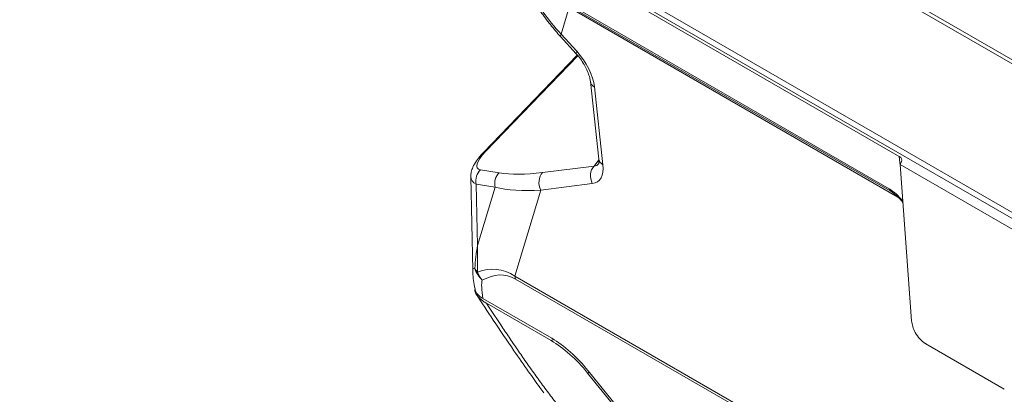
# Model space of a CAD drawing. Header units: millimetres. Extents: x 4 to 836, y 5 to 589.
# Tile 2 of 163: x 38 to 90, y 92 to 112. Entities that reach past the tile are written whole.
import ezdxf

# ---------------------------------------------------------------- set-up
doc = ezdxf.new("R2010")
doc.units = ezdxf.units.MM
doc.layers.add('1', color=7, linetype='Continuous', true_color=0xffffff)

msp = doc.modelspace()

# ---------------------------------------------------------------- linework, layer by layer
at = {"layer": '1', "color": 143, "linetype": 'Continuous', "lineweight": 13}
for p, q in [((42.182, 138.414), (101.102, 104.396)), ((101.066, 104.201), (42.141, 138.222)), ((58.774, 118.151), (84.283, 103.424)), ((84.897, 104.512), (84.828, 105.152))]:
    msp.add_line(p, q, dxfattribs=at)
at = {"layer": '1', "color": 143, "linetype": 'Continuous', "lineweight": 18}
for p, q in [((104.915, 94.045), (37.829, 132.777)), ((57.915, 120.69), (84.828, 105.152)), ((58.835, 118.033), (84.344, 103.306)), ((60.612, 116.918), (84.761, 102.976)), ((84.957, 104.875), (84.883, 104.713)), ((85.49, 96.366), (84.883, 104.713)), ((84.883, 104.713), (91.802, 100.718)), ((86.242, 95.138), (90.443, 92.712))]:
    msp.add_line(p, q, dxfattribs=at)
at = {"layer": '1', "color": 252, "linetype": 'Continuous', "lineweight": 18}
msp.add_line((38.112, 132.287), (104.914, 93.719), dxfattribs=at)
at = {"layer": '1', "color": 9, "linetype": 'Continuous', "lineweight": 13}
for p, q in [((67.197, 113.117), (66.763, 111.678)), ((66.763, 111.678), (67.593, 110.765)), ((67.657, 110.528), (62.719, 105.407)), ((68.542, 108.858), (68.997, 104.701)), ((68.519, 104.635), (68.78, 104.974)), ((62.45, 104.437), (63.457, 104.271)), ((65.767, 104.287), (68.519, 104.635)), ((62.223, 103.672), (62.291, 100.39)), ((63.229, 103.506), (62.223, 103.672)), ((68.427, 103.699), (65.675, 103.351)), ((62.291, 100.39), (63.229, 103.506)), ((65.675, 103.351), (64.291, 98.758)), ((64.291, 98.758), (121.196, 65.903)), ((121.226, 65.744), (64.32, 98.598)), ((66.234, 95.305), (66.351, 95.375)), ((68.262, 93.627), (68.178, 93.576))]:
    msp.add_line(p, q, dxfattribs=at)
at = {"layer": '1', "color": 9, "linetype": 'Continuous', "lineweight": 18}
for p, q in [((66.735, 111.548), (67.565, 110.635)), ((67.626, 110.564), (62.614, 105.366)), ((68.324, 109.15), (68.779, 104.994)), ((61.936, 104.06), (62.039, 99.062)), ((62.586, 97.55), (66.258, 95.43)), ((66.234, 95.305), (62.773, 97.303)), ((68.202, 93.701), (70.194, 91.237)), ((70.169, 91.112), (68.178, 93.576))]:
    msp.add_line(p, q, dxfattribs=at)
at = {"layer": '1', "color": 9, "linetype": 'Continuous', "lineweight": 13}
for centre, major_axis, ratio, start_param, end_param in [((73.332, 115.157), (-8.569, 5.565), 0.679668, 0.891693, 1.209258), ((67.29, 112.052), (-0.555, -0.504), 0.198957, 5.739026, 6.282755), ((68.12, 111.139), (-0.555, -0.504), 0.198957, 5.739026, 6.282977), ((66.904, 109.724), (-1.341, 1.817), 0.529128, 3.879761, 4.90304), ((69.069, 109.232), (-0.746, -0.082), 0.637451, 0.004931, 0.718791), ((63.979, 105.689), (1.696, 1.161), 0.287084, 2.193464, 3.432836), ((63.154, 104.846), (-0.54, 0.521), 0.390496, 5.926319, 6.283188), ((67.874, 106.05), (-0.811, 1.37), 0.435097, 2.900987, 3.314468), ((69.524, 105.076), (-0.746, -0.082), 0.637451, 0.00001, 0.718791), ((62.885, 103.875), (0.122, 0.74), 0.907291, 0.870742, 1.994486), ((63.892, 103.709), (0.122, 0.74), 0.907291, 0.870742, 1.994486), ((72.8, 110.681), (10.915, 5.504), 0.314079, 3.547975, 3.86554), ((66.202, 103.726), (-0.094, 0.744), 0.831524, 0.61745, 1.990183), ((68.954, 104.073), (-0.094, 0.744), 0.831524, 0.61745, 1.990183), ((67.347, 105.675), (-1.381, 1.86), 0.496815, 2.868806, 3.845509), ((64.414, 105.127), (2.435, 1.245), 0.369531, 2.948395, 3.441084), ((73.234, 110.12), (11.635, 5.501), 0.342647, 3.537894, 3.855459), ((64.584, 96.956), (-2.522, 2.181), 0.155573, 6.12753, 6.42261), ((63.575, 99.442), (-1.425, 0.47), 0.888168, 0.556705, 1.093902), ((63.575, 99.442), (-1.5, 0.028), 0.631203, 0.318402, 0.558694), ((60.74, 68.637), (2.534, 30.476), 0.257896, 6.150414, 6.405658), ((63.575, 99.442), (-0.743, 1.303), 0.909538, 1.423804, 1.759427), ((63.559, 96.048), (-0.908, 2.614), 0.19812, 0.253616, 0.891565), ((59.715, 67.728), (4.001, 31.079), 0.21919, 6.191912, 6.447155), ((65.345, 99.506), (0.75, 1.299), 0.57735, 2.471099, 2.617994)]:
    msp.add_ellipse(centre, major_axis=major_axis, ratio=ratio, start_param=start_param, end_param=end_param, dxfattribs=at)
at = {"layer": '1', "color": 143, "linetype": 'Continuous', "lineweight": 18}
msp.add_ellipse((84.472, 104.948), major_axis=(0.502, 0.001), ratio=0.575449, start_param=6.022483, end_param=7.064485, dxfattribs=at)
at = {"layer": '1', "color": 143, "linetype": 'Continuous', "lineweight": 13}
for centre, major_axis, ratio, start_param, end_param in [((84.494, 103.566), (-0.15, -0.26), 0.57735, 5.57891, 6.279685), ((84.378, 102.019), (-1.004, 1.494), 0.532164, 4.852612, 5.456592)]:
    msp.add_ellipse(centre, major_axis=major_axis, ratio=ratio, start_param=start_param, end_param=end_param, dxfattribs=at)
at = {"layer": '1', "color": 9, "linetype": 'Continuous', "lineweight": 18}
for centre in [(66.899, 92.847), (66.923, 92.972)]:
    msp.add_ellipse(centre, major_axis=(-2.317, 2.681), ratio=0.408831, start_param=4.632091, end_param=5.416985, dxfattribs=at)
for points, knots in [([(65.008, 113.97), (65.077, 113.842), (65.283, 113.475), (65.665, 112.876), (66.173, 112.194), (66.544, 111.759), (66.735, 111.548)], [0, 0, 0, 0, 0.152021, 0.437046, 0.722744, 1, 1, 1, 1]), ([(67.565, 110.635), (67.605, 110.591), (67.72, 110.458), (67.898, 110.216), (68.075, 109.916), (68.209, 109.62), (68.291, 109.356), (68.317, 109.213), (68.324, 109.15)], [0, 0, 0, 0, 0.097459, 0.285791, 0.472611, 0.657321, 0.839582, 1, 1, 1, 1]), ([(62.614, 105.366), (62.565, 105.316), (62.426, 105.164), (62.218, 104.902), (62.05, 104.608), (61.955, 104.336), (61.94, 104.17), (61.94, 104.096)], [0, 0, 0, 0, 0.12869, 0.382997, 0.653529, 0.850848, 1, 1, 1, 1]), ([(68.779, 104.994), (68.782, 104.959), (68.788, 104.871), (68.778, 104.77), (68.766, 104.748), (68.767, 104.748)], [0, 0, 0, 0, 0.21858, 0.608034, 1, 1, 1, 1]), ([(62.043, 99.038), (62.043, 99.008), (62.043, 98.828), (62.081, 98.514), (62.128, 98.224), (62.159, 98.079)], [0, 0, 0, 0, 0.089116, 0.534627, 1, 1, 1, 1]), ([(62.157, 98.017), (62.154, 97.982), (62.158, 97.946), (62.175, 97.878), (62.19, 97.844), (62.21, 97.811)], [0, 0, 0, 0, 0.5, 0.5, 1, 1, 1, 1]), ([(62.586, 97.55), (62.531, 97.582), (62.481, 97.616), (62.39, 97.689), (62.35, 97.727), (62.305, 97.778), (62.297, 97.788), (62.28, 97.809), (62.257, 97.84), (62.236, 97.872), (62.2, 97.937), (62.181, 97.981), (62.165, 98.038), (62.162, 98.049), (62.158, 98.067), (62.156, 98.073), (62.155, 98.078)], [0, 0, 0, 0, 0.228421, 0.228421, 0.456843, 0.456843, 0.513948, 0.513948, 0.571053, 0.685264, 0.685264, 0.913685, 0.913685, 0.970791, 0.970791, 1, 1, 1, 1]), ([(62.21, 97.811), (62.24, 97.762), (62.274, 97.716), (62.352, 97.625), (62.395, 97.581), (62.455, 97.528), (62.467, 97.518), (62.492, 97.497), (62.504, 97.486), (62.543, 97.455), (62.57, 97.435), (62.652, 97.376), (62.711, 97.339), (62.773, 97.303)], [0, 0, 0, 0, 0.25, 0.25, 0.5, 0.5, 0.5625, 0.5625, 0.625, 0.625, 0.75, 0.75, 1, 1, 1, 1]), ([(62.228, 97.785), (62.526, 97.325), (63.186, 96.319), (64.12, 94.938), (64.953, 93.74), (65.485, 92.991), (65.768, 92.619), (65.841, 92.524)], [0, 0, 0, 0, 0.261703, 0.572945, 0.785568, 0.945336, 1, 1, 1, 1])]:
    msp.add_open_spline(points, degree=3, knots=knots, dxfattribs=at)
at = {"layer": '1', "color": 143, "linetype": 'Continuous', "lineweight": 18}
for points, knots in [([(84.344, 103.306), (84.385, 103.283), (84.502, 103.208), (84.704, 103.045), (84.895, 102.845), (85, 102.715), (85.032, 102.672)], [0, 0, 0, 0, 0.174183, 0.507466, 0.844281, 1, 1, 1, 1]), ([(85.491, 96.365), (85.506, 96.166), (85.576, 95.941), (85.822, 95.491), (86.016, 95.277), (86.224, 95.148), (86.233, 95.143), (86.242, 95.138)], [0, 0, 0, 0, 0.444489, 0.444489, 0.97588, 0.97588, 1, 1, 1, 1])]:
    msp.add_open_spline(points, degree=3, knots=knots, dxfattribs=at)
at = {"layer": '1', "color": 9, "linetype": 'Continuous', "lineweight": 13}
for points in [[(62.145, 99.172), (62.181, 99.575), (62.23, 99.981), (62.291, 100.39)], [(62.291, 100.39), (62.286, 99.913), (62.287, 99.438), (62.294, 98.964)]]:
    msp.add_open_spline(points, degree=3, dxfattribs=at)
msp.add_open_spline([(62.773, 97.303), (63.062, 96.862), (63.353, 96.421), (63.795, 95.76), (63.943, 95.54), (64.242, 95.1), (64.393, 94.879), (64.696, 94.439), (64.849, 94.219), (65.158, 93.78), (65.314, 93.561), (65.552, 93.232), (65.632, 93.123), (65.792, 92.904), (65.873, 92.794), (66.118, 92.467), (66.283, 92.25), (66.453, 92.033)], degree=3, knots=[0, 0, 0, 0, 0.25, 0.25, 0.375, 0.375, 0.5, 0.5, 0.625, 0.625, 0.75, 0.75, 0.8125, 0.8125, 0.875, 0.875, 1, 1, 1, 1], dxfattribs=at)

doc.saveas('drawing.dxf')
